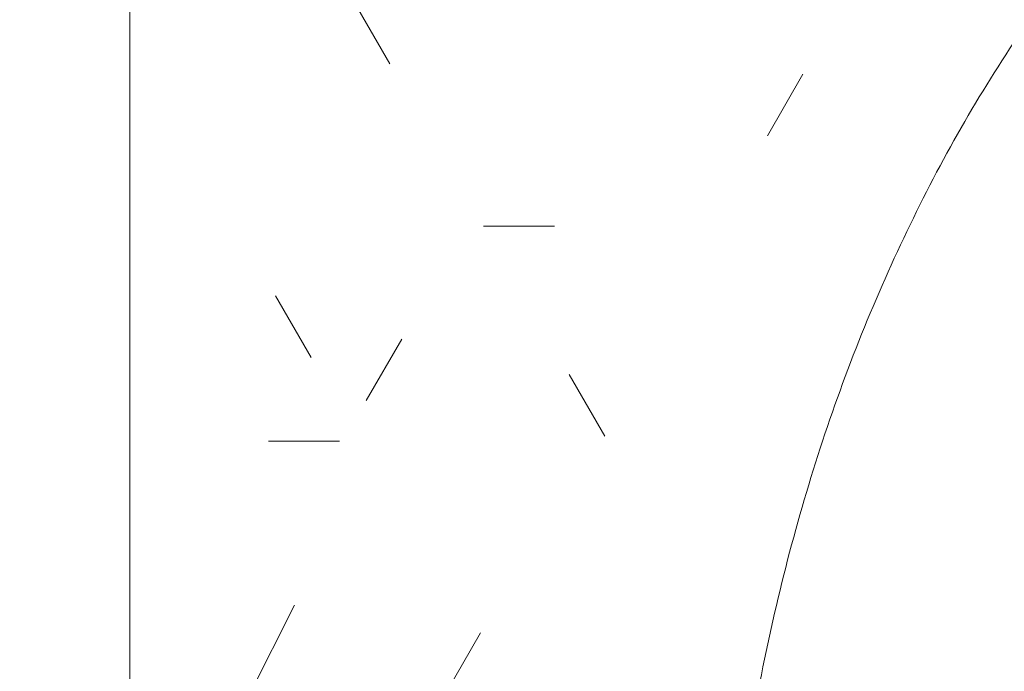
# Model space of a CAD drawing. Header units: metres. Extents: x -0.3 to 27.4, y -15.2 to 9.8.
# Tile 4 of 36: x 12.5437 to 12.66, y -13.6669 to -13.5899. Entities that reach past the tile are written whole.
import ezdxf

# ---------------------------------------------------------------- set-up
doc = ezdxf.new("R2010")
doc.units = ezdxf.units.M
doc.linetypes.add('Projeção', pattern=[0.00396875, 0.00238125, -0.0015875])
for name, color, linetype, lineweight in [('A-ANNO-DIMS', 7, 'Continuous', 9), ('A-ANNO-DIMS-25', 7, 'Continuous', 9), ('A-FLOR-OVHD', 7, 'Projeção', 5), ('A-FLOR-PATT', 7, 'Continuous', 5), ('P-SANR-FIXT', 7, 'Continuous', 5), ('Q-CASE', 7, 'Continuous', 5)]:
    doc.layers.add(name, color=color, linetype=linetype, lineweight=lineweight)
doc.styles.add('Arial_5', font='arial.ttf', dxfattribs={"height": 0.0625})
doc.dimstyles.new('Com_linha__ref__contínua__-_Cor_Vermelha_Arial_2_5mm', dxfattribs={"dimscale": 0.3048, "dimtxt": 0.06376621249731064, "dimasz": 0.1640419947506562, "dimexe": 0.1230314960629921, "dimexo": 0.1230314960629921, "dimgap": 0.01230314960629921, "dimtad": 1, "dimdec": 1, "dimlfac": 100, "dimrnd": 0.09999999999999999, "dimdsep": 46, "dimtxsty": 'Arial_5', "dimblk1": 'OBLIQUE', "dimblk2": 'OBLIQUE', "dimsah": 1, "dimcen": 0.09, "dimdle": 0.1230314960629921, "dimazin": 0, "dimtfac": 1, "dimtdec": 4, "dimtix": 1, "dimtmove": 0, "dimatfit": 3, "dimfxl": 1, "dimtvp": 1, "dimtolj": 1, "dimtzin": 0, "dimarcsym": 2})

# ---------------------------------------------------------------- blocks, each defined once
blk = doc.blocks.new('TAMPO GRANITO2 - TAMPO GRANITO-2002902-ELEV_5')
at = {"layer": 'Q-CASE', "true_color": 0xa7a7a7}
h = blk.add_hatch(dxfattribs=at)
h.set_pattern_fill('FP_5', color=253, style=0, pattern_type=2)
h.set_pattern_definition([(0, (0, 0), (0.1016, 0.0254), [0.00838, -0.06782, 0.00838, -0.06782, -0.4064]), (0, (0, 0), (0.1016, 0.0254), [-0.1524, 0.00838, -0.14402, 0.00838, -0.06782, -0.1778]), (0, (0, 0), (0.1016, 0.0254), [-0.381, 0.00838, -0.04242, 0.00838, -0.11862]), (120, (0.0381, 0.0127), (-0.07279704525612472, 0.07528818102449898), [0.008379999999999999, -0.06781999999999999, 0.008379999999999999, -0.06781999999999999, -0.4063999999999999]), (120, (0.0381, 0.0127), (-0.07279704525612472, 0.07528818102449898), [-0.1524, 0.008379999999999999, -0.14402, 0.008379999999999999, -0.06781999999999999, -0.1778]), (120, (0.0381, 0.0127), (-0.07279704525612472, 0.07528818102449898), [-0.3809999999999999, 0.008379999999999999, -0.04241999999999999, 0.008379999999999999, -0.11862]), (240, (0.0508, 0.0635), (-0.02880295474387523, -0.100688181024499), [0.00838, -0.06782, 0.00838, -0.06782, -0.4064]), (240, (0.0508, 0.0635), (-0.02880295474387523, -0.100688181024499), [-0.1524, 0.00838, -0.14402, 0.00838, -0.06782, -0.1778]), (240, (0.0508, 0.0635), (-0.02880295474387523, -0.100688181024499), [-0.381, 0.00838, -0.04242, 0.00838, -0.11862])])
h.paths.add_polyline_path([(-3.87961814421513, -14.09504159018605), (-3.752558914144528, -14.09504159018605), (-3.752470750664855, -14.09454159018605), (-3.750188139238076, -14.09454159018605), (-3.750188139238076, -14.03154159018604), (-3.749625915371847, -14.02727107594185), (-3.747977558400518, -14.02329159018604), (-3.745355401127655, -14.01987432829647), (-3.741938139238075, -14.0172521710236), (-3.737958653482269, -14.01560381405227), (-3.733688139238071, -14.01504159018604), (-3.729417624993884, -14.01560381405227), (-3.725438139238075, -14.0172521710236), (-3.722020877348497, -14.01987432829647), (-3.719398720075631, -14.02329159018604), (-3.717750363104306, -14.02727107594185), (-3.717188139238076, -14.03154159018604), (-3.717188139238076, -14.09454159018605), (-3.714905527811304, -14.09454159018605), (-3.714588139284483, -14.09504159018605), (-3.453688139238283, -14.09482204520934), (-3.453688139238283, -13.43391236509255), (-3.454188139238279, -13.43382420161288), (-3.454188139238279, -13.4315415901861), (-3.519136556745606, -13.43128507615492), (-3.521458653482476, -13.43097936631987), (-3.525438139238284, -13.42933100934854), (-3.528855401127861, -13.42670885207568), (-3.53151485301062, -13.42320155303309), (-3.533125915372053, -13.41931210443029), (-3.533688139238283, -13.41504159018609), (-3.533125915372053, -13.41077107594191), (-3.531477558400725, -13.4067915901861), (-3.528855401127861, -13.40337432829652), (-3.525202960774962, -13.40065475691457), (-3.521458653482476, -13.39910381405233), (-3.516281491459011, -13.3985415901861), (-3.454188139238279, -13.3985415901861), (-3.454188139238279, -13.39625897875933), (-3.453688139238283, -13.39594159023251), (-3.453688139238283, -13.31504159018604), (-3.883688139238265, -13.31504159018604), (-3.883688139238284, -14.09504159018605), (-3.879957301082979, -14.09504159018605)])
h.paths.add_polyline_path([(-3.684385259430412, -13.89519784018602), (-3.69886173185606, -13.89405446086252), (-3.713157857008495, -13.89068094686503), (-3.727088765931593, -13.88507800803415), (-3.740487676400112, -13.87735676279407), (-3.753174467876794, -13.86757521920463), (-3.765004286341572, -13.8558934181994), (-3.775810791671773, -13.84242375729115), (-3.78547832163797, -13.82736717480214), (-3.793862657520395, -13.81088482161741), (-3.800883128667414, -13.79320845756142), (-3.806424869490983, -13.77453990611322), (-3.81044624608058, -13.7551301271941), (-3.812857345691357, -13.73533713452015), (-3.813688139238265, -13.71504159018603), (-3.81269530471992, -13.69341880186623), (-3.810446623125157, -13.67495447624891), (-3.806424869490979, -13.65554327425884), (-3.800880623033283, -13.63686855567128), (-3.793862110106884, -13.61919826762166), (-3.785478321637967, -13.60271600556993), (-3.775810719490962, -13.58766018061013), (-3.765008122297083, -13.57419457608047), (-3.753174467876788, -13.56250796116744), (-3.740482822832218, -13.55272366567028), (-3.727088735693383, -13.54500574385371), (-3.713157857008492, -13.53940223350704), (-3.698861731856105, -13.53602871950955), (-3.68438525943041, -13.53488534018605), (-3.669908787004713, -13.53602871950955), (-3.655612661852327, -13.53940223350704), (-3.641681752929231, -13.54500517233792), (-3.628282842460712, -13.552726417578), (-3.61559605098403, -13.56250796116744), (-3.603766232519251, -13.57418976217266), (-3.59295972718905, -13.58765942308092), (-3.583292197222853, -13.60271600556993), (-3.574907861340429, -13.61919835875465), (-3.567887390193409, -13.63687472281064), (-3.562345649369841, -13.65554327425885), (-3.558324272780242, -13.67495305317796), (-3.555913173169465, -13.6947460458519), (-3.555505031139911, -13.70471659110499), (-3.516449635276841, -13.70471659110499), (-3.513051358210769, -13.69923642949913), (-3.50836441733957, -13.69480776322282), (-3.502700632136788, -13.6917252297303), (-3.496436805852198, -13.69019390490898), (-3.489989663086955, -13.69031566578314), (-3.483788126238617, -13.69208241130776), (-3.478244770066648, -13.69537660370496), (-3.473728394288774, -13.69997908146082), (-3.470539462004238, -13.70558365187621), (-3.468890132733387, -13.71181744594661), (-3.468890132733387, -13.71826573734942), (-3.471032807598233, -13.72536658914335), (-3.473728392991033, -13.73010409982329), (-3.478244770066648, -13.73470657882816), (-3.483788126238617, -13.73800077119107), (-3.489989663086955, -13.73976751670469), (-3.496436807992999, -13.73988927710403), (-3.502700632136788, -13.73835795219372), (-3.508364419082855, -13.73527541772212), (-3.513051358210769, -13.73084675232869), (-3.516449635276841, -13.72536658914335), (-3.555505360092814, -13.72536658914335), (-3.555913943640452, -13.73534015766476), (-3.558323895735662, -13.75512870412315), (-3.562345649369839, -13.77453990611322), (-3.567889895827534, -13.79321462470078), (-3.574908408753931, -13.81088491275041), (-3.583292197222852, -13.82736717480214), (-3.592959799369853, -13.84242299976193), (-3.603762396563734, -13.85588860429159), (-3.615596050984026, -13.86757521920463), (-3.628287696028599, -13.87735951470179), (-3.641681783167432, -13.88507743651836), (-3.655612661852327, -13.89068094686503), (-3.669908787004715, -13.89405446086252)])
at = {"layer": 'Q-CASE'}
blk.add_line((-3.88368813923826, -13.31504159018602), (-3.883688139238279, -14.09504159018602), dxfattribs=at)
blk.add_open_spline([(-3.813688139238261, -13.71504159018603), (-3.813667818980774, -13.70476818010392), (-3.812745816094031, -13.68963054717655), (-3.809749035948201, -13.67005321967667), (-3.806566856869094, -13.65547256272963), (-3.802532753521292, -13.64131617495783), (-3.797709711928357, -13.62786201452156), (-3.791997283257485, -13.61480037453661), (-3.785599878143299, -13.60258093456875), (-3.778473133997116, -13.59117192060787), (-3.770604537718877, -13.58050587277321), (-3.762263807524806, -13.57096079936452), (-3.753254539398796, -13.56233033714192), (-3.743764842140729, -13.5547656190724), (-3.733973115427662, -13.54843668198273), (-3.72366373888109, -13.54318764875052), (-3.71435104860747, -13.53963336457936), (-3.706089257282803, -13.53735229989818), (-3.698869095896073, -13.53593541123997), (-3.691604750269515, -13.53507837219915), (-3.684385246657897, -13.53478882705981), (-3.677165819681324, -13.53507836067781), (-3.669901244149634, -13.53593545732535), (-3.662681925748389, -13.53735212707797), (-3.655597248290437, -13.53930814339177), (-3.648605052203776, -13.5418287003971), (-3.641659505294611, -13.54491658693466), (-3.634847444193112, -13.5485359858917), (-3.628252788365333, -13.55263946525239), (-3.621838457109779, -13.55726465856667), (-3.615560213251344, -13.5624284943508), (-3.609496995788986, -13.56806913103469), (-3.60372304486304, -13.5741143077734), (-3.598208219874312, -13.5806122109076), (-3.592912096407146, -13.58759305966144), (-3.587901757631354, -13.59497208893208), (-3.583238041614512, -13.60265583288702), (-3.578899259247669, -13.61070061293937), (-3.574850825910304, -13.61914842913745), (-3.571144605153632, -13.62789582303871), (-3.567824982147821, -13.63683288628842), (-3.564879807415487, -13.64602096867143), (-3.56228206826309, -13.65551279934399), (-3.560065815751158, -13.66518747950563), (-3.557653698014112, -13.67818931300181), (-3.556059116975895, -13.69130401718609), (-3.555446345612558, -13.70132906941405), (-3.555307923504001, -13.70465232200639)], degree=3, knots=[-1, -1, -1, -1, -0.9464285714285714, -0.9196428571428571, -0.8928571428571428, -0.8660714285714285, -0.8392857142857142, -0.8125, -0.7857142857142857, -0.7589285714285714, -0.7321428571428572, -0.7053571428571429, -0.6785714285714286, -0.6517857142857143, -0.625, -0.5982142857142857, -0.5714285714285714, -0.5535714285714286, -0.5357142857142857, -0.5178571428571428, -0.5, -0.4821428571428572, -0.4642857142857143, -0.4464285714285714, -0.4285714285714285, -0.4107142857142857, -0.3928571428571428, -0.3749999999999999, -0.3571428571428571, -0.3392857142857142, -0.3214285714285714, -0.3035714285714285, -0.2857142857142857, -0.2678571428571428, -0.25, -0.2321428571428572, -0.2142857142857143, -0.1964285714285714, -0.1785714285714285, -0.1607142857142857, -0.1428571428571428, -0.125, -0.1071428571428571, -0.08928571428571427, -0.07142857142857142, -0.03571428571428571, -0.01816901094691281, -0.01816901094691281, -0.01816901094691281, -0.01816901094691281], dxfattribs=at)
blk = doc.blocks.new('CUBA OVAL DE EMBUTIR PEQUENA - L_59_17_Branco Gelo GE17-2754372-ELEV_5')
at = {"layer": 'P-SANR-FIXT'}
blk.add_open_spline([(0.01038926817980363, -0.1265773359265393), (0.01371252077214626, -0.1264389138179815), (0.02373757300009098, -0.125826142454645), (0.03685227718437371, -0.1242315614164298), (0.04985411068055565, -0.1218194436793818), (0.05952879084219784, -0.119603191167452), (0.06902062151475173, -0.1170054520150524), (0.0782087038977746, -0.1140602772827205), (0.08714576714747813, -0.1107406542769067), (0.09589316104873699, -0.1070344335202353), (0.104340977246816, -0.1029860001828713), (0.1123857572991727, -0.09864721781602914), (0.120069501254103, -0.09398350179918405), (0.1274485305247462, -0.08897316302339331), (0.1344293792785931, -0.08367703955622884), (0.1409272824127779, -0.07816221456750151), (0.1469724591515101, -0.07238826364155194), (0.1526130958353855, -0.06632504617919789), (0.1577769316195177, -0.06004680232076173), (0.1624021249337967, -0.05363247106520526), (0.1665056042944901, -0.04703781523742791), (0.1701250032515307, -0.04022575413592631), (0.1732128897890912, -0.03328020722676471), (0.1757334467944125, -0.0262880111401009), (0.1776894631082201, -0.01920333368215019), (0.1791061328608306, -0.01198401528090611), (0.1799632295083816, -0.004719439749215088), (0.1802527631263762, 0.002499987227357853), (0.1799632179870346, 0.009719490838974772), (0.1791061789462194, 0.0169838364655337), (0.1776892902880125, 0.02420399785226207), (0.1754082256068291, 0.0324657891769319), (0.1718539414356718, 0.04177847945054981), (0.1666049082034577, 0.05208785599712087), (0.1602759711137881, 0.06187958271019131), (0.1527112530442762, 0.0713692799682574), (0.1440807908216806, 0.0803785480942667), (0.1345357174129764, 0.08871927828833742), (0.1238696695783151, 0.0965878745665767), (0.1124606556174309, 0.1037146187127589), (0.100241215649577, 0.1101120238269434), (0.08717957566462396, 0.1158244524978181), (0.07372541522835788, 0.1206474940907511), (0.0595690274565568, 0.1246815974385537), (0.04498837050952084, 0.1278637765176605), (0.02541104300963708, 0.1308605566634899), (0.01027341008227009, 0.1317825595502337), (1.616174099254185e-13, 0.1318028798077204)], degree=3, knots=[0.01816901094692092, 0.01816901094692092, 0.01816901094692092, 0.01816901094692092, 0.03571428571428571, 0.07142857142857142, 0.08928571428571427, 0.1071428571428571, 0.125, 0.1428571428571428, 0.1607142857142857, 0.1785714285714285, 0.1964285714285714, 0.2142857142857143, 0.2321428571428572, 0.25, 0.2678571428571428, 0.2857142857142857, 0.3035714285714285, 0.3214285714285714, 0.3392857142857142, 0.3571428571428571, 0.3749999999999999, 0.3928571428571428, 0.4107142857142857, 0.4285714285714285, 0.4464285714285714, 0.4642857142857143, 0.4821428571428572, 0.5, 0.5178571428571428, 0.5357142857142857, 0.5535714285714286, 0.5714285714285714, 0.5982142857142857, 0.625, 0.6517857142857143, 0.6785714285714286, 0.7053571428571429, 0.7321428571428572, 0.7589285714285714, 0.7857142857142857, 0.8125, 0.8392857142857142, 0.8660714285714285, 0.8928571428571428, 0.9196428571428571, 0.9464285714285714, 1, 1, 1, 1], dxfattribs=at)
blk = doc.blocks.new('DIMBLOCK14-ELEV_5')
at = {"layer": 'A-ANNO-DIMS-25', "color": 242, "true_color": 0xbd2b2e}
for p, q in [((11.78366288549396, -13.31504159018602), (11.75866288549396, -13.29004159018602)), ((11.78366288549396, -13.31504159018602), (11.74616288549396, -13.31504159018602)), ((11.78366288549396, -13.31504159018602), (11.78366288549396, -13.71504159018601)), ((11.78366288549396, -13.31504159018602), (11.80866288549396, -13.34004159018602)), ((11.78366288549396, -13.31504159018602), (12.51917995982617, -13.31504159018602)), ((11.78366288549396, -13.71504159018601), (11.75866288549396, -13.69004159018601)), ((11.78366288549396, -13.71504159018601), (11.74616288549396, -13.71504159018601)), ((11.78366288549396, -13.71504159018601), (11.80866288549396, -13.74004159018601)), ((11.78366288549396, -13.71504159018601), (12.68923211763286, -13.71504159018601))]:
    blk.add_line(p, q, dxfattribs=at)
at = {"layer": 'A-ANNO-DIMS-25', "color": 0, "insert": (11.69877353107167, -13.56311150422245), "char_height": 0.0625, "width": 0.115367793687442, "attachment_point": 1, "rotation": 90, "line_spacing_factor": 0.9417779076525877, "style": 'Arial_5'}
blk.add_mtext('40', dxfattribs=at)
blk = doc.blocks.new('_Oblique')
at = {"color": 0, "linetype": 'ByBlock', "lineweight": -2}
blk.add_line((-0.5, -0.5), (0.5, 0.5), dxfattribs=at)
blk = doc.blocks.new('DIMBLOCK17-ELEV_5')
at = {"layer": 'A-ANNO-DIMS-25', "color": 242, "true_color": 0xbd2b2e}
for p, q in [((11.61188612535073, -13.31504159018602), (11.58688612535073, -13.29004159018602)), ((11.61188612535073, -13.31504159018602), (11.57438612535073, -13.31504159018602)), ((11.61188612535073, -13.31504159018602), (11.61188612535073, -14.15254159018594)), ((11.61188612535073, -13.31504159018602), (11.63688612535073, -13.34004159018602)), ((11.61188612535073, -13.31504159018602), (12.51917995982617, -13.31504159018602)), ((11.61188612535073, -14.11504159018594), (11.58688612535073, -14.09004159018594)), ((11.61188612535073, -14.11504159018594), (11.60974146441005, -14.11504159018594)), ((11.61188612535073, -14.11504159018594), (11.63688612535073, -14.14004159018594)), ((11.61188612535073, -14.11504159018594), (11.64938612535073, -14.11504159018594))]:
    blk.add_line(p, q, dxfattribs=at)
at = {"layer": 'A-ANNO-DIMS-25', "color": 0, "insert": (11.52699677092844, -13.76311150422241), "char_height": 0.0625, "width": 0.115367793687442, "attachment_point": 1, "rotation": 90, "line_spacing_factor": 0.9417779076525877, "style": 'Arial_5'}
blk.add_mtext('80', dxfattribs=at)

msp = doc.modelspace()

# ---------------------------------------------------------------- hatches: boundary and pattern name
at = {"layer": 'A-FLOR-PATT', "true_color": 0x787878}
h = msp.add_hatch(dxfattribs=at)
h.set_pattern_fill('FP_2', color=8, style=0, pattern_type=2)
h.set_pattern_definition([(270, (12.05636809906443, -12.915), (0.6, 3.673940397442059e-17), []), (0, (12.05636809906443, -12.915), (0, 0.6), [])])
h.paths.add_polyline_path([(11.45677995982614, -14.11504159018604), (12.55667995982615, -14.11504159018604), (12.55667995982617, -13.31504159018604), (13.00667995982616, -13.31504159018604), (13.00667995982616, -13.0535415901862), (12.99820720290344, -13.05309755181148), (12.99619750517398, -13.05226510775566), (12.99546190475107, -13.05099101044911), (12.99536506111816, -13.0502554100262), (12.99367995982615, -13.03286028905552), (12.99187995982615, -13.03106028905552), (12.99187995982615, -13.0300415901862), (12.97467995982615, -13.0300415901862), (12.95759790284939, -13.02779269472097), (12.94167995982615, -13.02119926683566), (12.92801091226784, -13.0107106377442), (12.91752228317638, -12.99704159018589), (12.91091805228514, -12.98104159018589), (12.90867995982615, -12.96404159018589), (12.90867995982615, -12.89921974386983), (12.8946919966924, -12.89921974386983), (12.8867403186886, -12.89837374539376), (12.87914464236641, -12.89587362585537), (12.87224503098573, -12.89183131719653), (12.86635038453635, -12.88642779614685), (12.86172461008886, -12.87990498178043), (12.85913241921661, -12.87422538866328), (12.85751063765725, -12.86819653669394), (12.85113503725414, -12.82136404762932), (12.85171116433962, -12.82784172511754), (12.79416031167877, -12.84565409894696), (12.70574427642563, -12.87746639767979), (12.67362778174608, -12.88774352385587), (12.6371214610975, -12.89547069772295), (12.59984256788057, -12.89711532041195), (12.57186366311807, -12.89452592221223), (12.54462493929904, -12.88905754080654), (12.51812639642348, -12.88071017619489), (12.49236803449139, -12.86948382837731), (12.47042251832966, -12.85693669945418), (12.45016038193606, -12.84230401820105), (12.4315816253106, -12.8255857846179), (12.41468624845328, -12.80678199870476), (12.396943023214, -12.77891334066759), (12.38575861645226, -12.74782647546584), (12.38167995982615, -12.71504159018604), (12.38575861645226, -12.68225670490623), (12.396943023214, -12.65116983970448), (12.41468624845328, -12.62330118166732), (12.4315816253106, -12.60449739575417), (12.45016038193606, -12.58777916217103), (12.47042251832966, -12.5731464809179), (12.49236803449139, -12.56059935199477), (12.51812639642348, -12.54937300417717), (12.54462493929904, -12.54102563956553), (12.57186366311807, -12.53555725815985), (12.59984256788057, -12.53296785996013), (12.6371214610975, -12.53461248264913), (12.67362778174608, -12.54233965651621), (12.70574427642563, -12.55261678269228), (12.79415755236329, -12.58442816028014), (12.85170556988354, -12.60223985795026), (12.85170556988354, -12.60452823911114), (12.85751063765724, -12.56188664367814), (12.85913241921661, -12.55585779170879), (12.86172461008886, -12.55017819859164), (12.86635038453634, -12.54365538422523), (12.87224503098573, -12.53825186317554), (12.8791446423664, -12.5342095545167), (12.88674031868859, -12.53170943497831), (12.89469199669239, -12.53086343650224), (12.90867995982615, -12.53086343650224), (12.90867995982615, -12.36204159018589), (12.91092885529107, -12.34495953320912), (12.91752228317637, -12.32904159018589), (12.92801091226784, -12.31537254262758), (12.94167995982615, -12.30488391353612), (12.95767995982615, -12.29827968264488), (12.97467995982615, -12.29604159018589), (12.99187995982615, -12.29604159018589), (12.99187995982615, -12.29502289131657), (12.99368014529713, -12.29322097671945), (12.99501258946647, -12.27653625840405), (12.99468096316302, -12.27533460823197), (12.99461731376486, -12.26604159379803), (12.99370417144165, -12.26604159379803), (12.99220992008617, -12.26501378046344), (12.99184434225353, -12.26404153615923), (12.99168095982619, -12.25538195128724), (12.99168095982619, -12.25139158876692), (12.93355499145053, -12.25117521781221), (12.92273381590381, -12.24931424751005), (12.91582143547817, -12.24756426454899), (12.91055997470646, -12.24463752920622), (12.9050308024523, -12.24111928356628), (12.89753885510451, -12.24066302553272), (12.89295356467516, -12.23850723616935), (12.89002537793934, -12.23607768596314), (12.8878235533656, -12.23320821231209), (12.88622514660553, -12.22934931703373), (12.88567995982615, -12.22520821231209), (12.88575763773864, -12.21212391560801), (12.88570473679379, -12.18579381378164), (12.88567995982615, -12.15676950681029), (12.88567995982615, -11.90938851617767), (12.84526096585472, -11.90903450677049), (12.84148505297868, -11.91483308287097), (12.83660580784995, -11.91961244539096), (12.83086276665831, -11.9231379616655), (12.82453787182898, -11.92523655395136), (12.81794163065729, -11.92580519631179), (12.80979457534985, -11.92542998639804), (12.80270531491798, -11.92418165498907), (12.79611254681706, -11.92116263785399), (12.79039941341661, -11.91654838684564), (12.78589793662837, -11.91060706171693), (12.78286972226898, -11.90368394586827), (12.78149075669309, -11.89618138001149), (12.78184117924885, -11.88853537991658), (12.78390062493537, -11.88119029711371), (12.78754940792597, -11.87457299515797), (12.79168661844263, -11.87004159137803), (12.21668338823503, -11.87004159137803), (12.20561871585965, -11.8686834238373), (12.19647960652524, -11.86566384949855), (12.18839911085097, -11.8612000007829), (12.18119731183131, -11.8552376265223), (12.17510990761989, -11.84782010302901), (12.17029447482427, -11.83853314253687), (12.16764412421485, -11.82979610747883), (12.16668338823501, -11.81870666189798), (12.16668338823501, -11.53004159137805), (12.16802313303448, -11.51903765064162), (12.17058445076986, -11.51072961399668), (12.17515848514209, -11.50220388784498), (12.18204236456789, -11.49410002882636), (12.18978236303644, -11.48799908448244), (12.19859642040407, -11.48352994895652), (12.20692887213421, -11.48100232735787), (12.21668338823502, -11.48004159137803), (12.30170574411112, -11.48004159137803), (12.30170574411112, -11.46699756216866), (12.29628985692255, -11.46699756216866), (12.29628985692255, -11.4039054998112), (12.29443338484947, -11.4039054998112), (12.29443338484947, -11.39504159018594), (12.1961777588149, -11.39504159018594), (12.19574043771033, -11.40347236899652), (12.19491326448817, -11.40538971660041), (12.19436603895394, -11.40584094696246), (12.19303532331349, -11.40630282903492), (12.1757869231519, -11.40800209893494), (12.17546257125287, -11.40984159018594), (12.17268787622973, -11.40984159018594), (12.17272152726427, -11.47702902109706), (12.17217396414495, -11.48116983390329), (12.17057310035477, -11.4850278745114), (12.16802778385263, -11.48834022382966), (12.1647105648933, -11.49088115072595), (12.1608396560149, -11.49247749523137), (12.15673232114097, -11.49302046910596), (12.15258022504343, -11.49247306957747), (12.1487200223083, -11.49087260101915), (12.14540682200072, -11.48832813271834), (12.14286549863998, -11.48501306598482), (12.14120163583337, -11.48064381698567), (12.14072376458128, -11.47701192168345), (12.14068787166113, -11.40984159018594), (12.13789734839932, -11.40984159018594), (12.13737149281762, -11.40798268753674), (12.12033666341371, -11.40634167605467), (12.11845774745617, -11.40543057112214), (12.11803114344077, -11.40486393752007), (12.1176285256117, -11.40351410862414), (12.11717995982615, -11.39504159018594), (11.45677995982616, -11.39504159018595), (11.45677995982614, -13.69341880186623)])
h.paths.add_polyline_path([(11.59066497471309, -13.71156976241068), (11.58688695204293, -13.71107237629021), (11.58336639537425, -13.70961411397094), (11.58034322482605, -13.70729435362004), (11.57802346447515, -13.70427118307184), (11.57656520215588, -13.70075062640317), (11.57606781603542, -13.696972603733), (11.57606781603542, -13.66616171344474), (11.54993041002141, -13.67493643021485), (11.54993041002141, -13.34523218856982), (11.52686748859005, -13.31719080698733), (11.52056116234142, -13.29234970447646), (11.53152417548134, -13.24359266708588), (11.54225860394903, -13.23845344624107), (11.5486190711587, -13.24763276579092), (11.55825928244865, -13.16522114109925), (11.57606781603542, -13.16522114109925), (11.57606781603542, -13.13358230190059), (11.57656520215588, -13.12980427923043), (11.57823821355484, -13.12600385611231), (11.58034322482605, -13.12326055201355), (11.58336639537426, -13.12094079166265), (11.58688695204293, -13.11948252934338), (11.59066497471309, -13.11898514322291), (11.59525156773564, -13.11981745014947), (11.59796355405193, -13.12094079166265), (11.60098672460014, -13.12326055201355), (11.60330648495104, -13.12628372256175), (11.60476474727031, -13.12980427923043), (11.60526213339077, -13.13358230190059), (11.60526213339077, -13.33292785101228), (11.62207815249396, -13.34936286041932), (11.62457273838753, -13.34792153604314), (11.62457273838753, -12.97911066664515), (11.59515702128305, -12.97911066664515), (11.59882712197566, -13.06174039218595), (11.59862624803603, -13.06411409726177), (11.5973686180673, -13.06760021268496), (11.59515702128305, -13.07072183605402), (11.59241937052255, -13.07303229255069), (11.5890650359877, -13.07460806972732), (11.58541715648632, -13.07526198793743), (11.58172432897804, -13.07494948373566), (11.57823821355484, -13.07369185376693), (11.57519638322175, -13.07157480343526), (11.57280613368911, -13.06874260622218), (11.57123035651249, -13.06538827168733), (11.5705150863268, -13.06042126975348), (11.56673335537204, -12.97911066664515), (11.56396919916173, -12.97911066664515), (11.56551443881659, -12.94527702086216), (11.63452489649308, -12.94875998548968), (11.62446607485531, -12.7489410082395), (11.61643730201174, -12.7370063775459), (11.6171497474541, -12.64252869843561), (11.67880009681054, -12.64500227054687), (11.68950329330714, -12.63846385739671), (11.68491219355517, -12.58957020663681), (11.700795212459, -12.5328701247), (11.7138142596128, -12.52033048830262), (11.72483962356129, -12.51992629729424), (11.74245241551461, -12.53334016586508), (11.75758118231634, -12.55260092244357), (11.7745791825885, -12.60856705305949), (11.77169107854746, -12.66775785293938), (11.795710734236, -12.72428619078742), (11.80356460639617, -12.78097687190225), (11.79206908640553, -12.84335808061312), (11.79351188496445, -12.84720890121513), (11.79351188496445, -12.91601770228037), (11.78854845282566, -12.97362192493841), (11.82521245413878, -13.05820124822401), (11.8769355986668, -13.0584933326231), (11.88535742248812, -13.00891251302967), (11.89021087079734, -12.95980804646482), (11.90017933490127, -12.92636046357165), (11.90364546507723, -12.92445749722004), (11.90784131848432, -12.80892639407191), (11.91384410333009, -12.74859715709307), (11.91865249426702, -12.73575204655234), (11.91490286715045, -12.68627844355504), (11.91535638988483, -12.65457006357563), (11.91892554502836, -12.64699174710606), (11.94103525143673, -12.64564120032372), (11.93947774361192, -12.64268329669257), (11.94025229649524, -12.61466821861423), (11.95761111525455, -12.56059327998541), (11.97286159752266, -12.53904624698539), (11.9874750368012, -12.53522033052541), (12.00980901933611, -12.54802075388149), (12.02620580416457, -12.57705243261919), (12.03214144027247, -12.62346626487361), (12.03071944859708, -12.64016294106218), (12.0814411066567, -12.63706466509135), (12.07854329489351, -12.68142820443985), (12.08066075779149, -12.74467890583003), (12.07904909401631, -12.7454725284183), (12.06879475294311, -12.94917550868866), (12.10960440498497, -12.94917550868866), (12.10960440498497, -12.94561205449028), (12.11008813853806, -12.941937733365), (12.11150637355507, -12.9385138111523), (12.11376245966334, -12.93557362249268), (12.11670264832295, -12.93331753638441), (12.12012657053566, -12.9318993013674), (12.12380089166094, -12.93141556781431), (12.12747521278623, -12.9318993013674), (12.13089913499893, -12.93331753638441), (12.13383932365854, -12.93557362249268), (12.13609540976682, -12.9385138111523), (12.13751364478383, -12.941937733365), (12.13799737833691, -12.94561205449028), (12.13799737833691, -12.94917550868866), (12.14510082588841, -12.94917550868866), (12.14488810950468, -12.97911066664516), (12.13751364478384, -13.06589360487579), (12.13609540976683, -13.06931752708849), (12.13383932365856, -13.07225771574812), (12.13089913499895, -13.0745138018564), (12.12747521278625, -13.07593203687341), (12.12380089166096, -13.0764157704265), (12.12012657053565, -13.07593203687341), (12.11670264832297, -13.07451380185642), (12.11376245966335, -13.07225771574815), (12.11150637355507, -13.06931752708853), (12.11008813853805, -13.06589360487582), (12.10960440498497, -13.0622192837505), (12.10960440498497, -12.97911066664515), (12.07876782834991, -12.97911066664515), (12.07876782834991, -13.32970545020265), (12.10797076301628, -13.34171854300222), (12.10797076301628, -13.130518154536), (12.10846814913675, -13.12674013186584), (12.10992641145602, -13.12321957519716), (12.11224617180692, -13.12019640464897), (12.11526934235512, -13.11787664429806), (12.1187898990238, -13.1164183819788), (12.12256792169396, -13.11592099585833), (12.12634594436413, -13.1164183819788), (12.1298665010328, -13.11787664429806), (12.13288967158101, -13.12019640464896), (12.13520943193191, -13.12321957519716), (12.13666769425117, -13.12674013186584), (12.13716508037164, -13.130518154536), (12.13716508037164, -13.16440122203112), (12.16269284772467, -13.16440122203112), (12.17817020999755, -13.21672009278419), (12.18652785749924, -13.23455379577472), (12.19553515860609, -13.25079227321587), (12.20474893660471, -13.2510445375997), (12.21117267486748, -13.29681819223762), (12.19342979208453, -13.33291141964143), (12.19620631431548, -13.3475482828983), (12.18229247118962, -13.42975239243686), (12.17040870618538, -13.44611638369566), (12.16789126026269, -13.44718913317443), (12.16789126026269, -13.67778914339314), (12.13716508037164, -13.66614432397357), (12.13716508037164, -13.69390845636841), (12.13666769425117, -13.69768647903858), (12.13520943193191, -13.70120703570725), (12.13288967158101, -13.70423020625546), (12.1298665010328, -13.70654996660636), (12.12634594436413, -13.70800822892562), (12.12256792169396, -13.70850561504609), (12.1187898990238, -13.70800822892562), (12.11526934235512, -13.70654996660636), (12.11224617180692, -13.70423020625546), (12.10992641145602, -13.70120703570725), (12.10846814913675, -13.69768647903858), (12.10797076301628, -13.69341880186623), (12.10797076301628, -13.44081794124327), (12.07454202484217, -13.42944788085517), (12.0808844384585, -13.49961535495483), (12.0808844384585, -13.60879296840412), (12.05283299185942, -13.60879296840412), (12.05283299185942, -13.49961535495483), (12.05668013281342, -13.45583673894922), (11.9972147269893, -13.47327882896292), (11.92400698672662, -13.48611204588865), (11.84955465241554, -13.49022373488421), (11.74501031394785, -13.47890839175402), (11.67446823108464, -13.4542362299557), (11.65055249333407, -13.45883112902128), (11.65055249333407, -13.49961535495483), (11.6562925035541, -13.49961535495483), (11.6562925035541, -13.60879296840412), (11.62824105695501, -13.60879296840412), (11.62824105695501, -13.49961535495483), (11.63597047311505, -13.46163275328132), (11.62707214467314, -13.46334237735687), (11.60526213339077, -13.45654752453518), (11.60526213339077, -13.696972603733), (11.60476474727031, -13.70075062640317), (11.60330648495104, -13.70427118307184), (11.60098672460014, -13.70729435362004), (11.59796355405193, -13.70961411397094), (11.59444299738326, -13.71107237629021)])
h.paths.add_polyline_path([(13.00662323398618, -13.16004159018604), (13.00317995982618, -13.16004159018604), (13.00317995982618, -13.15654159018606), (12.99397995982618, -13.15654159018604), (12.99397995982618, -13.14604159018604), (12.98863715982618, -13.14604159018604), (12.98863715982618, -13.15204157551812), (12.97912995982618, -13.15275960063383), (12.96962275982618, -13.15204157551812), (12.96962275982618, -13.14604159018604), (12.95717995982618, -13.14604159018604), (12.95717995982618, -13.14254159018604), (12.95962995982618, -13.14254159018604), (12.95962995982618, -13.14054159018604), (12.96007995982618, -13.13957656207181), (12.96007995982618, -13.13091362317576), (12.31753061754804, -13.13091362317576), (12.31375590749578, -13.13045531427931), (12.31017754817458, -13.12909824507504), (12.30702793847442, -13.1269242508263), (12.30449012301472, -13.12405967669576), (12.30271159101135, -13.12067100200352), (12.30179570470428, -13.11695516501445), (12.30179569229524, -13.11312811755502), (12.30271159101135, -13.10941220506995), (12.30449012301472, -13.10602352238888), (12.30702793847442, -13.1031589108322), (12.31017754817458, -13.10098492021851), (12.31375590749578, -13.0996278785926), (12.31755505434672, -13.09916659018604), (12.96007995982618, -13.09916659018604), (12.96007995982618, -13.09068425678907), (12.95962995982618, -13.09004159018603), (12.95962995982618, -13.08754159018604), (12.95717995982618, -13.08754159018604), (12.95717995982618, -13.08404159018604), (12.97094667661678, -13.08399664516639), (12.96962275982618, -13.08374157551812), (12.96984991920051, -13.07704157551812), (12.97094667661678, -13.07704157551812), (12.97179361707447, -13.07476223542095), (12.97288162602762, -13.07414736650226), (12.97412995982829, -13.07404460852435), (12.97412995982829, -13.07284159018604), (12.97562995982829, -13.07134159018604), (12.98262995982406, -13.07134159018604), (12.98412995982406, -13.07284159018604), (12.98412995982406, -13.07408829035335), (12.98537829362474, -13.07414736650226), (12.98656167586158, -13.07487407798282), (12.9868745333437, -13.07524096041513), (12.98738704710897, -13.07704157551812), (12.98863715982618, -13.07704157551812), (12.98863715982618, -13.08374157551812), (12.98863715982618, -13.08403018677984), (12.99398462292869, -13.08403018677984), (12.99398462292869, -13.07354159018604), (13.00317995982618, -13.07354159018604), (13.00317995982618, -13.07004159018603), (13.00662323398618, -13.07004159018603), (13.00662323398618, -13.15654159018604)])
h.paths.add_polyline_path([(12.97467995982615, -12.9980415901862), (12.99187995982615, -12.9980415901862), (12.99187995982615, -12.99702116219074), (12.99368014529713, -12.99522097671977), (12.99573990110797, -12.97634232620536), (12.99672811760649, -12.97535410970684), (12.99807804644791, -12.97499239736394), (13.00667995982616, -12.9745415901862), (13.00667995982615, -12.35154159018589), (12.99672811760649, -12.35072907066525), (12.99573990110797, -12.34974085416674), (12.99537818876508, -12.34839092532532), (12.99368014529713, -12.33086220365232), (12.99187995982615, -12.32906201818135), (12.99187995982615, -12.32804159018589), (12.97467995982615, -12.32804159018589), (12.96588011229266, -12.32920011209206), (12.95767995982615, -12.33259672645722), (12.95063832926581, -12.33799995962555), (12.94523509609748, -12.34504159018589), (12.94183848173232, -12.3532417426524), (12.94067995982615, -12.36204159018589), (12.94067995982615, -12.53086343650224), (12.97744455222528, -12.53086343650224), (12.98468770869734, -12.5318170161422), (12.99143725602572, -12.53461277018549), (12.99723322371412, -12.53906017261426), (13.00168062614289, -12.54485614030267), (13.00447638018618, -12.55160568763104), (13.00542995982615, -12.55884884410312), (13.00542995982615, -12.87123433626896), (13.00447638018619, -12.87847749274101), (13.0016806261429, -12.88522704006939), (12.99723322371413, -12.89102300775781), (12.99143725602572, -12.89547041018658), (12.98468770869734, -12.89826616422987), (12.97709199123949, -12.89921974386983), (12.94067995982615, -12.89921974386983), (12.94067995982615, -12.96404159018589), (12.94183848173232, -12.97284143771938), (12.9452980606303, -12.98112364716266), (12.95063832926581, -12.98808322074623), (12.95767995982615, -12.99348645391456), (12.96588011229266, -12.99688306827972)])
h.paths.add_polyline_path([(12.84565566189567, -12.75975676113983), (12.84503142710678, -12.74611654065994), (12.84503159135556, -12.75274003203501)])
h.paths.add_polyline_path([(12.84502988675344, -12.68400029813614), (12.84565813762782, -12.67027232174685), (12.8450297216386, -12.6773418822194)])
h.paths.add_polyline_path([(13.00667995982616, -12.21129966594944), (13.00667995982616, -11.9350398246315), (12.98527280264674, -11.9335428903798), (12.9834321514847, -11.93294482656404), (12.98208772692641, -11.9315526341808), (12.98155426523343, -11.92969223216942), (12.98095432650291, -11.91506564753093), (12.98022856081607, -11.91380858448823), (12.97895297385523, -11.91303071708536), (12.97709199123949, -11.91281680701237), (12.95442178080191, -11.9111067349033), (12.95199201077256, -11.9097915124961), (12.93960396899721, -11.9097915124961), (12.93933637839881, -11.92703971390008), (12.93901854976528, -11.92745393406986), (12.93760434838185, -11.92803974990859), (12.92960561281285, -11.92777196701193), (12.92860557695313, -11.92603970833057), (12.92860557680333, -11.90976447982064), (12.91767995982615, -11.9097915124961), (12.91767876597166, -12.20923704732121), (12.99170732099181, -12.20920821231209), (12.99222354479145, -12.20729338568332), (12.99365417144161, -12.20640353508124), (12.99463096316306, -12.20640353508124), (12.99490738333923, -12.19432851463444), (12.99494782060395, -12.19367339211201), (12.9966160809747, -12.19234420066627), (12.99797421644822, -12.19172819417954), (13.00662995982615, -12.19172819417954), (13.00662995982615, -12.21129966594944)])
h.paths.add_polyline_path([(12.84630307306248, -11.88103763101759), (12.88567995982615, -11.88069321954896), (12.88567995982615, -11.59108319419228), (12.88702133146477, -11.57741720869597), (12.88839572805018, -11.57103192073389), (12.8906002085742, -11.56379602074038), (12.89517629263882, -11.55295575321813), (12.90389532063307, -11.53991611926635), (12.91098913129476, -11.53208322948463), (12.92217077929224, -11.52296899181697), (12.92989585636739, -11.51882549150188), (12.94262560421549, -11.51328670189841), (12.94786596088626, -11.51184136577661), (12.9555518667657, -11.51022490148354), (12.96755496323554, -11.50920819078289), (12.99174005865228, -11.50920819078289), (12.99206849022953, -11.50799557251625), (12.99184025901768, -11.50782829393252), (12.99222354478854, -11.50690296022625), (12.9936541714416, -11.50631037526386), (12.99463096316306, -11.50631037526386), (12.99463096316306, -11.49497828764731), (12.99619061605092, -11.49237382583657), (12.99797421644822, -11.49163503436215), (13.00662995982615, -11.49163503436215), (13.00662995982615, -11.55859507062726), (12.99797421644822, -11.55859507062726), (12.99549463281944, -11.55733690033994), (12.99463096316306, -11.55484474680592), (12.9945394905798, -11.54391972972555), (12.9936541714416, -11.54391972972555), (12.9920712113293, -11.54295937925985), (12.9920712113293, -11.54223258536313), (12.99163095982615, -11.54120819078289), (12.96707300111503, -11.5412762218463), (12.95374788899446, -11.54328542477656), (12.94444192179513, -11.54686022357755), (12.93716484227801, -11.55209807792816), (12.93224875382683, -11.55621018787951), (12.92451814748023, -11.56592346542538), (12.91986966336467, -11.57704973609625), (12.91767995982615, -11.59108321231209), (12.91767995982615, -11.76824989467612), (12.94134973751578, -11.76816392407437), (12.9439620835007, -11.76854213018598), (12.94678174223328, -11.76982416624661), (12.94941997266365, -11.77192534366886), (12.95179100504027, -11.77477735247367), (12.95381775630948, -11.77828747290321), (12.95551014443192, -11.78234158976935), (12.9600840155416, -11.78234158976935), (12.96025770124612, -11.77544957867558), (12.96090705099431, -11.77511726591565), (12.96244754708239, -11.77507820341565), (12.96244773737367, -11.77018485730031), (12.96272219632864, -11.7695222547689), (12.96344213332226, -11.76922404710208), (12.97350330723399, -11.76922404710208), (12.97448238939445, -11.77020312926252), (12.97448238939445, -11.77507820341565), (12.97603410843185, -11.77511726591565), (12.97690372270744, -11.77609391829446), (12.97709199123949, -11.77963339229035), (13.00667979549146, -11.77963339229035), (13.00667995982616, -11.3950415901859), (12.73892653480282, -11.39504159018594), (12.73871312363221, -11.4039054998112), (12.73707006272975, -11.4039054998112), (12.73690356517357, -11.46699756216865), (12.73165417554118, -11.46699756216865), (12.73165417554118, -11.48004159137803), (12.81668339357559, -11.48004159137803), (12.827687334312, -11.48138133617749), (12.83668339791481, -11.48431041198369), (12.84496767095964, -11.48888318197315), (12.8521694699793, -11.49484555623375), (12.85825687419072, -11.50226307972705), (12.86301975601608, -11.51137680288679), (12.86572265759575, -11.52028707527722), (12.86668339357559, -11.53004159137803), (12.86668339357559, -11.82004159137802), (12.86530530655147, -11.83117192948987), (12.86287737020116, -11.83917576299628), (12.85825687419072, -11.84782010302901), (12.85187942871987, -11.85552766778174), (12.84358441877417, -11.86208409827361), (12.83517494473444, -11.86643050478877), (12.83413191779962, -11.86674690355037), (12.83850613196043, -11.86990977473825), (12.84298748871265, -11.87501030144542), (12.84582724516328, -11.88017263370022)])
h.paths.add_polyline_path([(12.91767995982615, -11.88041333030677), (12.92861614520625, -11.88017263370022), (12.92867373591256, -11.86352207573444), (12.93008797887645, -11.86210789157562), (12.93060561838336, -11.86203975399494), (12.93760434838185, -11.86203989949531), (12.93933637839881, -11.86303993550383), (12.93960430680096, -11.86403994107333), (12.93960396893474, -11.88029114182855), (12.95275454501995, -11.88004189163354), (12.95442178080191, -11.8789729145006), (12.95540093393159, -11.87877962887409), (12.97471676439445, -11.87717978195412), (12.97471676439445, -11.81997170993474), (12.97369861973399, -11.82098985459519), (12.96367650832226, -11.82095079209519), (12.96265836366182, -11.81993264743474), (12.96265836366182, -11.81505757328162), (12.96114142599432, -11.81505757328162), (12.96023703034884, -11.81404185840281), (12.9600840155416, -11.80774158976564), (12.9554343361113, -11.80793466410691), (12.95393181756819, -11.81176139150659), (12.95194601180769, -11.8152453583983), (12.94961628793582, -11.81808197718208), (12.94701721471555, -11.82018045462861), (12.94423198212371, -11.8214736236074), (12.9410526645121, -11.82192173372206), (12.91767995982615, -11.82208479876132), (12.91767995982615, -11.88029139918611)])
h.paths.add_polyline_path([(12.98907323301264, -11.85627100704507), (13.00667995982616, -11.8550398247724), (13.00667979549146, -11.81044978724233), (12.98907323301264, -11.81044978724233), (12.98907323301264, -11.8550398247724)])
h.paths.add_polyline_path([(12.49671513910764, -11.84504159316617), (12.55088390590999, -11.84504159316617), (12.5547661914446, -11.84453048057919), (12.55838390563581, -11.8430319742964), (12.56149050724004, -11.84064819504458), (12.56387428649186, -11.83754159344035), (12.56537279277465, -11.83392387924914), (12.56588390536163, -11.83004159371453), (12.56537279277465, -11.82615930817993), (12.56387428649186, -11.82254159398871), (12.56149050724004, -11.81943499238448), (12.55838390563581, -11.81705121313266), (12.5547661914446, -11.81555270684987), (12.55088390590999, -11.81504159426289), (12.48294670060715, -11.81504159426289), (12.47906441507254, -11.81555270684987), (12.47544670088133, -11.81705121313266), (12.4723400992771, -11.81943499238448), (12.46995632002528, -11.82254159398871), (12.46845781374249, -11.82615930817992), (12.46794670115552, -11.83004159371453), (12.46845781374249, -11.83392387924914), (12.46995632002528, -11.83754159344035), (12.4723400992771, -11.84064819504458), (12.47544670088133, -11.8430319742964), (12.47906441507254, -11.84453048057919), (12.48294670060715, -11.84504159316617)])
h.paths.add_polyline_path([(12.40650978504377, -11.79501547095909), (12.4090979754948, -11.79467472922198), (12.41150978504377, -11.79367572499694), (12.41358085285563, -11.79208653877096), (12.41517003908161, -11.79001547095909), (12.41616904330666, -11.78760366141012), (12.41650978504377, -11.78501547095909), (12.41616904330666, -11.78242728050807), (12.41517003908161, -11.78001547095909), (12.41358085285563, -11.77794440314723), (12.41150978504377, -11.77635521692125), (12.40909797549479, -11.7753562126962), (12.40650978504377, -11.77501547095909), (12.40392159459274, -11.7753562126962), (12.40089890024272, -11.77682396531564), (12.3994387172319, -11.77794440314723), (12.39784953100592, -11.78001547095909), (12.39685052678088, -11.78242728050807), (12.39650978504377, -11.78501547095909), (12.39700379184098, -11.78797367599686), (12.39784953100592, -11.79001547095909), (12.3994387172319, -11.79208653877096), (12.40150978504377, -11.79367572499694), (12.40392159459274, -11.79467472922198)])
h.paths.add_polyline_path([(12.62685013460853, -11.79501547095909), (12.62943832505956, -11.79467472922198), (12.63185013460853, -11.79367572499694), (12.6339212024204, -11.79208653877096), (12.63551038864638, -11.79001547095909), (12.63650939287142, -11.78760366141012), (12.63685013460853, -11.78501547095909), (12.63650939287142, -11.78242728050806), (12.63551038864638, -11.78001547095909), (12.6339212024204, -11.77794440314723), (12.63185013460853, -11.77635521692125), (12.62943832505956, -11.7753562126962), (12.62685013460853, -11.7750154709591), (12.62426194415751, -11.7753562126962), (12.62185013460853, -11.77635521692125), (12.61977906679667, -11.77794440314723), (12.61818988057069, -11.78001547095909), (12.61719087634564, -11.78242728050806), (12.61685013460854, -11.78501547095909), (12.61734414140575, -11.78797367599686), (12.61818988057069, -11.79001547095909), (12.61977906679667, -11.79208653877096), (12.62185013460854, -11.79367572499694), (12.62426194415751, -11.79467472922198)])
h.paths.add_polyline_path([(12.82363407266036, -11.78432396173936), (12.82751635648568, -11.78381284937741), (12.83113406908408, -11.78231434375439), (12.83424066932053, -11.77993056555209), (12.83662444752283, -11.77682396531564), (12.83812295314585, -11.77320625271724), (12.8386340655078, -11.76747127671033), (12.8386340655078, -11.58093416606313), (12.83812295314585, -11.57705188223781), (12.83662444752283, -11.57343416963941), (12.83413001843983, -11.57024266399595), (12.83113406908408, -11.56794379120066), (12.82703615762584, -11.5663820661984), (12.82363407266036, -11.56593417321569), (12.81975178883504, -11.56644528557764), (12.81613407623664, -11.56794379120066), (12.81302747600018, -11.57032756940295), (12.81064369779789, -11.57343416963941), (12.80914519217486, -11.57705188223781), (12.80863407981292, -11.58093416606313), (12.80863407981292, -11.76932396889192), (12.80914519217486, -11.77320625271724), (12.81064369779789, -11.77682396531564), (12.81313812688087, -11.78001547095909), (12.81668339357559, -11.78254187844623), (12.81975178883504, -11.78381284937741)])
h.paths.add_polyline_path([(12.21168340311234, -11.78432396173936), (12.21556568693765, -11.78381284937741), (12.21918339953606, -11.78231434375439), (12.22228999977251, -11.77993056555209), (12.22467377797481, -11.77682396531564), (12.22617228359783, -11.77320625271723), (12.22668339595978, -11.76932396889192), (12.22668339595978, -11.58093416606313), (12.22617228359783, -11.57705188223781), (12.22467377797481, -11.57343416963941), (12.22217934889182, -11.57024266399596), (12.21918339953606, -11.56794379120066), (12.21556568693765, -11.56644528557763), (12.21168340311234, -11.56593417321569), (12.20780111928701, -11.56644528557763), (12.20418340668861, -11.56794379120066), (12.20107680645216, -11.57032756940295), (12.19869302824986, -11.57343416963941), (12.19719452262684, -11.57705188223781), (12.19668341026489, -11.58280804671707), (12.19668341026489, -11.76932396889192), (12.19719452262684, -11.77320625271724), (12.19869302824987, -11.77682396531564), (12.20118745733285, -11.78001547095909), (12.20418340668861, -11.78231434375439), (12.20780111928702, -11.78381284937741)])
h.paths.add_polyline_path([(12.51667995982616, -11.68501547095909), (12.51926815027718, -11.68467472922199), (12.52167995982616, -11.68367572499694), (12.52375102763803, -11.68208653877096), (12.52534021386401, -11.68001547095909), (12.52633921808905, -11.67760366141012), (12.52667995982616, -11.67501547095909), (12.52633921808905, -11.67242728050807), (12.52534021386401, -11.67001547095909), (12.52375102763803, -11.66794440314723), (12.52167995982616, -11.66635521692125), (12.51926815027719, -11.6653562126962), (12.51648048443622, -11.66504173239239), (12.51409176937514, -11.6653562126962), (12.51167995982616, -11.66635521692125), (12.5096088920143, -11.66794440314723), (12.50801970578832, -11.67001547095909), (12.50702070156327, -11.67242728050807), (12.50667995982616, -11.67501547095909), (12.50702070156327, -11.67760366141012), (12.50832107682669, -11.68040822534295), (12.5096088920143, -11.68208653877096), (12.51167995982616, -11.68367572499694), (12.51409176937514, -11.68467472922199)])
h.paths.add_polyline_path([(12.62685013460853, -11.68501547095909), (12.62943832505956, -11.68467472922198), (12.63185013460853, -11.68367572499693), (12.6339212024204, -11.68208653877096), (12.63551038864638, -11.68001547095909), (12.63650939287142, -11.67760366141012), (12.63685013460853, -11.67501547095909), (12.63650939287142, -11.67242728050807), (12.63551038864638, -11.67001547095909), (12.6339212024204, -11.66794440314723), (12.63185013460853, -11.66635521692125), (12.62943832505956, -11.6653562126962), (12.62665065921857, -11.66504173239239), (12.6242619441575, -11.6653562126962), (12.62185013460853, -11.66635521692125), (12.61977906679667, -11.66794440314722), (12.61818988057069, -11.67001547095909), (12.61719087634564, -11.67242728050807), (12.61685013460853, -11.67501547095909), (12.61719087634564, -11.67760366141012), (12.61818988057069, -11.68001547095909), (12.61977906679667, -11.68208653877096), (12.62185013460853, -11.68367572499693), (12.62426194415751, -11.68467472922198)])
h.paths.add_polyline_path([(12.40650978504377, -11.68501547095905), (12.40909797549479, -11.68467472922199), (12.41150978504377, -11.68367572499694), (12.41358085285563, -11.68208653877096), (12.41517003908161, -11.68001547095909), (12.41616904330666, -11.67760366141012), (12.41650978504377, -11.67501547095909), (12.41616904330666, -11.67242728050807), (12.41517003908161, -11.67001547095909), (12.41358085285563, -11.66794440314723), (12.41150978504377, -11.66635521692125), (12.40909797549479, -11.6653562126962), (12.40631030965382, -11.66504173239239), (12.40392159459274, -11.6653562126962), (12.40150978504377, -11.66635521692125), (12.3994387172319, -11.66794440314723), (12.39784953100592, -11.67001547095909), (12.39685052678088, -11.67242728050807), (12.39650978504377, -11.67501547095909), (12.39685052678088, -11.67760366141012), (12.39784953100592, -11.68001547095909), (12.3994387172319, -11.68208653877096), (12.40150978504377, -11.68367572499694), (12.40392159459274, -11.68467472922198)])
h.paths.add_polyline_path([(12.40650978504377, -11.57524266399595), (12.40909797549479, -11.57490192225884), (12.41212066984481, -11.57343416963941), (12.41358085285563, -11.57231373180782), (12.41517003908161, -11.57024266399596), (12.41616904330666, -11.56783085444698), (12.41650978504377, -11.56524266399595), (12.41616904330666, -11.56265447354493), (12.41517003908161, -11.56024266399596), (12.41358085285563, -11.55817159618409), (12.41150978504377, -11.55658240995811), (12.40909797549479, -11.55558340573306), (12.40650978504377, -11.55524266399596), (12.40392159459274, -11.55558340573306), (12.40150978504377, -11.55658240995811), (12.3994387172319, -11.55817159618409), (12.39784953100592, -11.56024266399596), (12.39685052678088, -11.56265447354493), (12.39650978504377, -11.56524266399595), (12.39685052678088, -11.56783085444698), (12.39784953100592, -11.57024266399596), (12.3994387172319, -11.57231373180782), (12.40150978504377, -11.5739029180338), (12.40392159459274, -11.57490192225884)])
h.paths.add_polyline_path([(12.62685013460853, -11.57524266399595), (12.62943832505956, -11.57490192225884), (12.63185013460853, -11.5739029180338), (12.6339212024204, -11.57231373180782), (12.63551038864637, -11.57024266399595), (12.63650939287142, -11.56783085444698), (12.63685013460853, -11.56524266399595), (12.63650939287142, -11.56265447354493), (12.63551038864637, -11.56024266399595), (12.6339212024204, -11.55817159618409), (12.63185013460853, -11.55658240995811), (12.62943832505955, -11.55558340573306), (12.62685013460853, -11.55524266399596), (12.6242619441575, -11.55558340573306), (12.62185013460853, -11.55658240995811), (12.61977906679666, -11.55817159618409), (12.61818988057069, -11.56024266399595), (12.61719087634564, -11.56265447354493), (12.61685013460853, -11.56524266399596), (12.61719087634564, -11.56783085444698), (12.61818988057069, -11.57024266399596), (12.61977906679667, -11.57231373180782), (12.62185013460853, -11.5739029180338), (12.6242619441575, -11.57490192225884)])
h.paths.add_polyline_path([(12.51667995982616, -11.57524266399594), (12.51926815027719, -11.57490192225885), (12.52167995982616, -11.5739029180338), (12.52375102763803, -11.57231373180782), (12.52534021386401, -11.57024266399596), (12.52633921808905, -11.56783085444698), (12.52667995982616, -11.56524266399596), (12.52633921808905, -11.56265447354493), (12.52534021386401, -11.56024266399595), (12.52375102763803, -11.55817159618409), (12.52167995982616, -11.55658240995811), (12.51926815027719, -11.55558340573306), (12.51667995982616, -11.55524266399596), (12.51409176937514, -11.55558340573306), (12.51167995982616, -11.55658240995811), (12.5096088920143, -11.55817159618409), (12.50801970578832, -11.56024266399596), (12.50702070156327, -11.56265447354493), (12.50667995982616, -11.56524266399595), (12.50702070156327, -11.56783085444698), (12.50801970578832, -11.57024266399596), (12.51029835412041, -11.57284277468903), (12.51167995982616, -11.5739029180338), (12.51409176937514, -11.57490192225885)])
h.paths.add_polyline_path([(12.67118338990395, -11.48004159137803), (12.69026656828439, -11.48004159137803), (12.69026656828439, -11.46699756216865), (12.67118338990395, -11.46699756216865), (12.67118338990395, -11.4039054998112), (12.66892652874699, -11.40381135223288), (12.66892652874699, -11.39504159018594), (12.3644333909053, -11.39504159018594), (12.36417240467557, -11.4039054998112), (12.36217652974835, -11.4039054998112), (12.36217652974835, -11.46699756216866), (12.3430933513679, -11.46699756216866), (12.3430933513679, -11.48004159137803), (12.61680935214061, -11.48004159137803)])

# ---------------------------------------------------------------- linework, layer by layer
at = {"layer": 'A-FLOR-OVHD'}
msp.add_arc((11.85504367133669, -13.31677787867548), 0.7982637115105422, 269.9999999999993, 359.9999999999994, dxfattribs=at)

# ---------------------------------------------------------------- block references
at = {"layer": 'P-SANR-FIXT', "rotation": 89.99999999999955}
msp.add_blockref('CUBA OVAL DE EMBUTIR PEQUENA - L_59_17_Branco Gelo GE17-2754372-ELEV_5', (12.75848283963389, -13.71504159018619), dxfattribs=at)
at = {"layer": 'Q-CASE'}
msp.add_blockref('TAMPO GRANITO2 - TAMPO GRANITO-2002902-ELEV_5', (16.44036809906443, 0), dxfattribs=at)

# ---------------------------------------------------------------- dimensions: what is measured, and where the dimension line sits
at = {"layer": 'A-ANNO-DIMS', "color": 242, "true_color": 0xbd2b2e}
for base, p2, override, picture, middle in [((11.61188612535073, -14.11504159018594), (11.64724146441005, -14.11504159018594), {"dimpost": '<>', "dimfxl": 1.211230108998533}, 'DIMBLOCK17-ELEV_5', (11.57622531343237, -13.71504159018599)), ((11.78366288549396, -13.71504159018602), (12.72673211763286, -13.71504159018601), {"dimpost": '<>', "dimfxl": 0.4346466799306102}, 'DIMBLOCK14-ELEV_5', (11.7480020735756, -13.51504159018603))]:
    dim = msp.add_linear_dim(base=base, p1=(12.55667995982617, -13.31504159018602), p2=p2, angle=89.99999999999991, dimstyle='Com_linha__ref__contínua__-_Cor_Vermelha_Arial_2_5mm', override=override, dxfattribs=at)
    dim.commit()
    dim.dimension.update_dxf_attribs({"geometry": picture, "text_midpoint": middle})

doc.saveas('drawing.dxf')
